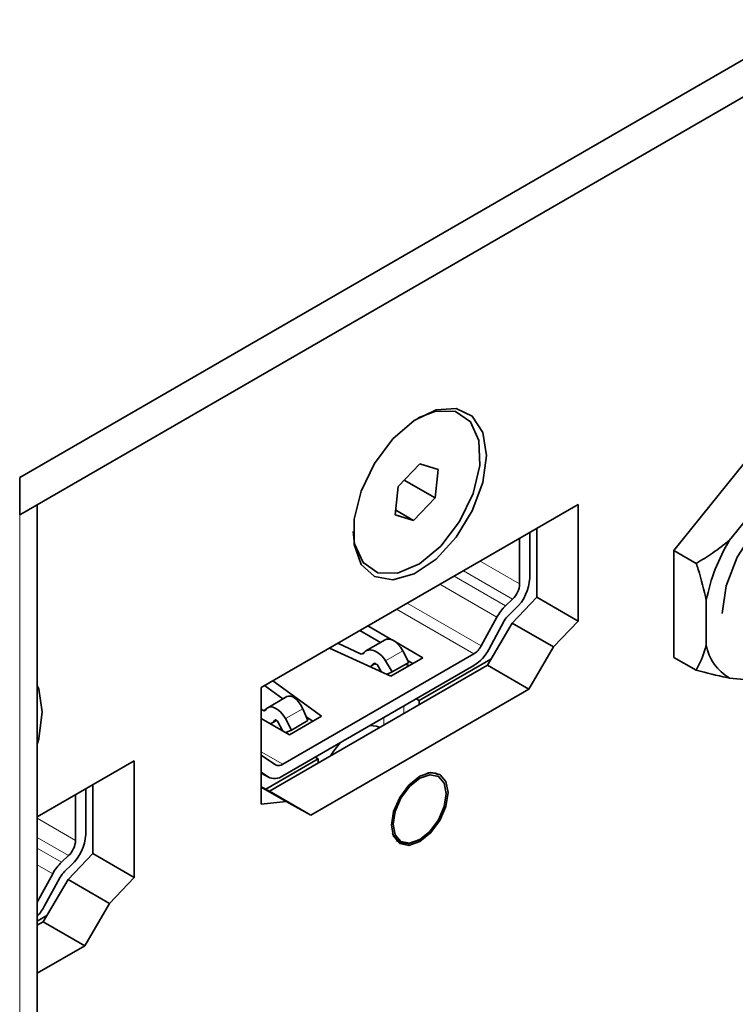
# Model space of a CAD drawing. Header units: millimetres. Extents: x 0 to 1118, y 0 to 864.
# Tile 201 of 256: x 330 to 336, y 705 to 713. Entities that reach past the tile are written whole.
import ezdxf

# ---------------------------------------------------------------- set-up
doc = ezdxf.new("R2010")
doc.units = ezdxf.units.MM

msp = doc.modelspace()

# ---------------------------------------------------------------- linework, layer by layer
at = {"color": 7, "linetype": 'Continuous', "lineweight": 35}
for p, q in [((378.6691, 737.5028), (329.8787, 709.3367)), ((378.6691, 737.1762), (329.8787, 709.0101)), ((336.3105, 709.5701), (335.6089, 708.6973)), ((333.3827, 709.4573), (333.1941, 709.2584)), ((333.5446, 709.407), (333.3827, 709.4573)), ((333.5177, 709.1579), (333.5446, 709.407)), ((329.8787, 709.3367), (329.8787, 709.0101)), ((333.1941, 709.2584), (333.1672, 709.0092)), ((333.247, 709.3142), (333.5177, 709.1579)), ((330.0325, 690.3827), (330.0325, 709.0988)), ((334.7701, 709.1008), (331.9947, 707.4986)), ((333.3291, 708.959), (333.5177, 709.1579)), ((334.7701, 708.0802), (334.7701, 709.1008)), ((336.3892, 709.1528), (336.0959, 708.788)), ((333.1672, 709.0092), (333.3291, 708.959)), ((333.1716, 709.0499), (333.3291, 708.959)), ((334.3459, 708.8559), (334.3459, 708.456)), ((334.4077, 708.2894), (334.4077, 708.8916)), ((334.2575, 708.405), (334.2575, 708.8049)), ((335.8034, 708.585), (335.6089, 708.6973)), ((335.6089, 708.6973), (335.6089, 707.7618)), ((334.1346, 708.2145), (334.1957, 708.272)), ((334.1912, 708.0623), (334.4077, 708.2894)), ((334.4077, 708.2894), (334.7701, 708.0802)), ((335.8918, 708.2618), (335.8918, 707.8707)), ((334.2223, 708.19), (334.1613, 708.1325)), ((333.9213, 707.8631), (334.0576, 708.1133)), ((333.9746, 707.6923), (334.1912, 708.0623)), ((334.1227, 708.0819), (333.9865, 707.8317)), ((334.1912, 708.0623), (334.5536, 707.8531)), ((334.5536, 707.8531), (334.7701, 708.0802)), ((333.0391, 707.8919), (332.8575, 707.9967)), ((332.927, 708.0369), (333.1379, 707.9151)), ((332.665, 707.8856), (332.8699, 707.7909)), ((333.0788, 707.9148), (332.9108, 707.8178)), ((333.1697, 707.8968), (333.4089, 707.7587)), ((332.1839, 706.8269), (333.8562, 707.7923)), ((333.1279, 707.5964), (332.5925, 707.8437)), ((332.8877, 707.7944), (332.8699, 707.7909)), ((333.2864, 707.7185), (333.234, 707.8187)), ((334.337, 707.4831), (334.5536, 707.8531)), ((332.9533, 707.6862), (332.9971, 707.7115)), ((333.009, 707.6992), (332.9764, 707.7096)), ((333.0833, 707.7316), (333.1414, 707.6348)), ((333.4089, 707.7587), (333.1279, 707.5964)), ((333.1414, 707.6348), (333.2864, 707.7185)), ((333.3205, 707.7076), (333.2798, 707.7312)), ((333.3771, 707.3831), (334.0062, 707.7462)), ((335.8034, 707.6496), (335.6089, 707.7618)), ((332.0654, 706.5902), (333.9746, 707.6923)), ((332.1839, 706.7249), (333.8562, 707.6903)), ((333.0488, 707.6329), (333.009, 707.6992)), ((333.1414, 707.6348), (333.0917, 707.6131)), ((333.9746, 707.6923), (334.337, 707.4831)), ((332.0948, 707.5564), (332.5233, 707.2474)), ((336.0959, 707.5803), (336.3892, 707.554)), ((331.9947, 707.4986), (331.9947, 706.478)), ((332.1838, 707.3981), (332.0223, 707.5146)), ((332.4278, 706.3809), (334.337, 707.4831)), ((332.2191, 707.4185), (332.0511, 707.3215)), ((333.3506, 707.3984), (333.3771, 707.3831)), ((333.3771, 707.3474), (333.3771, 707.3831)), ((331.9947, 707.3083), (332.0143, 707.297)), ((332.4037, 707.2089), (332.3571, 707.3124)), ((332.2422, 707.0851), (331.9947, 707.228)), ((332.0893, 707.1875), (332.1288, 707.2102)), ((332.179, 707.1216), (332.1395, 707.1972)), ((332.2063, 707.2254), (332.2587, 707.1253)), ((332.5233, 707.2474), (332.2422, 707.0851)), ((332.2587, 707.1253), (332.4037, 707.2089)), ((332.4447, 707.202), (332.3886, 707.2425)), ((332.2587, 707.1253), (332.209, 707.1043)), ((330.881, 706.8557), (330.0325, 706.3658)), ((330.881, 705.835), (330.881, 706.8557)), ((331.9947, 706.907), (332.1187, 706.8224)), ((332.0339, 706.6076), (332.4932, 706.8728)), ((332.4932, 706.8728), (332.4667, 706.8881)), ((332.4932, 706.8371), (332.4932, 706.8728)), ((332.0536, 706.7158), (331.9947, 706.756)), ((331.9947, 706.7495), (332.0589, 706.7125)), ((333.5466, 706.7343), (333.5168, 706.7523)), ((330.4568, 706.6108), (330.4568, 706.2109)), ((330.5186, 706.0442), (330.5186, 706.6465)), ((331.9947, 706.6293), (332.0654, 706.5902)), ((331.9947, 706.6259), (332.2113, 706.5009)), ((332.0654, 706.5902), (332.4278, 706.3809)), ((330.3684, 706.1599), (330.3684, 706.5598)), ((331.9947, 706.478), (332.2113, 706.5009)), ((332.2113, 706.5009), (332.4278, 706.3809)), ((333.6152, 706.5792), (333.615, 706.5691)), ((333.1746, 706.1596), (333.2051, 706.1428)), ((330.2455, 705.9694), (330.3066, 706.0269)), ((330.3021, 705.8172), (330.5186, 706.0442)), ((330.5186, 706.0442), (330.881, 705.835)), ((330.3332, 705.9449), (330.2722, 705.8874)), ((330.0325, 705.6183), (330.1685, 705.8682)), ((330.0855, 705.4472), (330.3021, 705.8172)), ((330.2336, 705.8368), (330.0974, 705.5866)), ((330.3021, 705.8172), (330.6645, 705.608)), ((330.6645, 705.608), (330.881, 705.835)), ((330.4479, 705.238), (330.6645, 705.608)), ((330.0325, 705.4523), (330.1171, 705.5011)), ((330.0325, 705.4166), (330.0855, 705.4472)), ((330.0855, 705.4472), (330.4479, 705.238)), ((330.0325, 704.9981), (330.4479, 705.238))]:
    msp.add_line(p, q, dxfattribs=at)
at = {"color": 7, "linetype": 'Continuous', "lineweight": 18}
for p, q in [((329.8787, 690.1684), (329.8787, 709.0101)), ((333.9111, 708.6049), (334.2575, 708.405)), ((334.1957, 708.272), (333.765, 708.5206)), ((334.0576, 708.1133), (333.5585, 708.4014)), ((333.6847, 708.4742), (334.1346, 708.2145)), ((333.2737, 708.237), (333.9213, 707.8631)), ((333.8562, 707.7923), (333.1798, 708.1828)), ((332.8699, 707.7909), (332.8963, 707.8061)), ((333.0833, 707.7316), (333.234, 707.8187)), ((332.9857, 707.715), (332.9764, 707.7096)), ((332.0143, 707.297), (332.038, 707.3106)), ((332.2063, 707.2254), (332.3571, 707.3124)), ((333.2445, 707.2708), (333.2445, 707.3372)), ((332.1185, 707.2144), (332.1101, 707.2096)), ((333.0678, 707.1688), (333.0678, 707.2351)), ((331.9947, 706.9361), (332.1839, 706.8269)), ((332.0536, 706.7158), (331.9947, 706.7498)), ((330.0325, 706.3538), (330.3684, 706.1599)), ((330.3066, 706.0269), (330.0325, 706.1851)), ((330.0325, 706.0924), (330.2455, 705.9694)), ((330.1685, 705.8682), (330.0325, 705.9467))]:
    msp.add_line(p, q, dxfattribs=at)
at = {"color": 7, "linetype": 'Continuous', "lineweight": 35, "flags": 128}
for points in [[(333.3689, 709.8585), (333.5238, 709.9182), (333.6953, 709.9138), (333.8258, 709.8244), (333.8997, 709.6606), (333.9079, 709.4423), (333.8496, 709.1957), (333.7317, 708.9506), (333.5685, 708.7366), (333.3797, 708.5794), (333.188, 708.4981), (333.0165, 708.5024), (332.886, 708.5918), (332.8121, 708.7556), (332.7994, 708.8648)], [(333.9658, 709.5296), (333.9342, 709.7301), (333.8428, 709.8723), (333.7015, 709.941), (333.5256, 709.9285), (333.3342, 709.8364), (333.1481, 709.6744), (332.9873, 709.4604), (332.8694, 709.2173), (332.807, 708.9715), (332.807, 708.7498), (332.8694, 708.576), (332.9873, 708.4691), (333.1481, 708.4406), (333.3342, 708.4937), (333.5256, 708.6225), (333.7015, 708.8131), (333.8428, 709.0448), (333.9342, 709.2926), (333.9658, 709.5296)], [(337.0258, 709.1341), (337.0233, 709.1361), (336.874, 709.1946), (336.6908, 709.1658), (336.4959, 709.0533), (336.3127, 708.8706), (336.1634, 708.6397), (336.0659, 708.3885), (336.0321, 708.1473), (336.0321, 708.1452)], [(333.234, 707.8187), (333.2145, 707.8502), (333.1913, 707.8778), (333.1658, 707.8996), (333.1395, 707.9145), (333.1141, 707.9214), (333.0912, 707.9199), (333.0788, 707.9148)], [(333.2938, 707.6922), (333.2727, 707.696), (333.2559, 707.7009)], [(330.0767, 707.2845), (330.0451, 707.485), (330.0325, 707.5162)], [(330.0325, 707.0017), (330.0451, 707.0475), (330.0767, 707.2845)], [(332.0303, 707.2994), (332.0444, 707.3168), (332.0635, 707.3266), (332.0864, 707.3281), (332.1118, 707.3212), (332.1381, 707.3064), (332.1636, 707.2845), (332.1868, 707.257), (332.2063, 707.2254)], [(332.1395, 707.1972), (332.1362, 707.2025), (332.1324, 707.2071), (332.1281, 707.2107), (332.1237, 707.2132), (332.1195, 707.2143), (332.1157, 707.2141), (332.1125, 707.2125), (332.1101, 707.2096)], [(332.9467, 707.1652), (333.004, 707.1591), (333.0319, 707.1481)], [(332.6015, 706.8996), (332.6294, 706.9429), (332.6868, 707.0152)], [(333.1349, 706.2919), (333.1538, 706.4121), (333.2074, 706.5358), (333.2877, 706.6441), (333.3824, 706.7205), (333.4771, 706.7535), (333.5574, 706.7379), (333.6111, 706.6761), (333.6299, 706.5776), (333.6111, 706.4574), (333.5574, 706.3337), (333.4771, 706.2254), (333.3824, 706.149), (333.2877, 706.116), (333.2074, 706.1316), (333.1538, 706.1934), (333.1349, 706.2919)], [(333.1498, 706.3005), (333.1675, 706.2079), (333.2179, 706.1498), (333.2934, 706.1352), (333.3824, 706.1661), (333.4714, 706.238), (333.5469, 706.3398), (333.5973, 706.456), (333.615, 706.569), (333.5973, 706.6616), (333.5469, 706.7197), (333.4714, 706.7343), (333.3824, 706.7034), (333.2934, 706.6315), (333.2179, 706.5297), (333.1675, 706.4135), (333.1498, 706.3005)], [(333.3824, 706.1661), (333.3737, 706.1609), (333.2813, 706.1288), (333.203, 706.144), (333.1506, 706.2043), (333.1427, 706.2253)]]:
    msp.add_lwpolyline(points, dxfattribs=at)
at = {"color": 7, "linetype": 'Continuous', "lineweight": 35}
for centre, radius, start, end in [((337.4858, 707.946), 1.625, 148.79415, 168.79449), ((334.0619, 708.415), 0.1958, 313.09337, 357.07833), ((333.9548, 708.476), 0.3916, 313.09337, 357.07833), ((334.4163, 707.9201), 0.4075, 133.72884, 151.69134), ((334.3021, 707.9853), 0.2037, 133.72884, 151.69134), ((333.7591, 707.9471), 0.1827, 302.08562, 332.5976), ((333.6621, 707.9999), 0.3654, 302.08562, 332.5976), ((336.3076, 707.946), 0.4226, 190.2613, 239.94004), ((332.0212, 707.3052), 0.0107, 229.90415, 327.49888), ((332.063, 707.2333), 0.0528, 282.83661, 333.27614), ((332.1477, 706.8762), 0.0611, 241.68205, 306.24709), ((332.1116, 706.8235), 0.1223, 241.68205, 306.24709), ((333.4797, 706.6159), 0.136, 60.53536, 105.22923), ((330.1728, 706.1699), 0.1958, 313.09337, 357.07833), ((330.0657, 706.2309), 0.3916, 313.09337, 357.07833), ((330.5272, 705.6749), 0.4075, 133.72884, 151.69134), ((330.413, 705.7402), 0.2037, 133.72884, 151.69134), ((329.7352, 705.782), 0.4116, 316.24499, 331.65259)]:
    msp.add_arc(centre, radius, start, end, dxfattribs=at)
for centre, major_axis, ratio, start_param, end_param in [((332.9941, 707.6927), (-0.0888, 0.1215), 0.636984, 4.571266, 6.556931), ((332.8699, 707.8113), (-0.0888, 0.1215), 0.636984, 3.072769, 3.415338), ((332.2858, 707.2838), (-0.0637, 0.1363), 0.510533, 4.684342, 6.327438)]:
    msp.add_ellipse(centre, major_axis=major_axis, ratio=ratio, start_param=start_param, end_param=end_param, dxfattribs=at)
for points, knots in [([(336.0959, 708.788), (336.0467, 708.7487), (335.9536, 708.6745), (335.8515, 708.6137), (335.8034, 708.585)], [0, 0, 0, 0, 0.529258, 1, 1, 1, 1]), ([(335.8034, 708.585), (335.8094, 708.5674), (335.8466, 708.4589), (335.8712, 708.3516), (335.8918, 708.2618)], [0, 0, 0, 0, 0.16266, 1, 1, 1, 1]), ([(335.8918, 707.8707), (335.8897, 707.8624), (335.8698, 707.7796), (335.8348, 707.7111), (335.8034, 707.6496)], [0, 0, 0, 0, 0.101181, 1, 1, 1, 1]), ([(335.8034, 707.6496), (335.8952, 707.6259), (335.9967, 707.5998), (336.0873, 707.582), (336.0959, 707.5803)], [0, 0, 0, 0, 0.904788, 1, 1, 1, 1])]:
    msp.add_open_spline(points, degree=3, knots=knots, dxfattribs=at)

doc.saveas('drawing.dxf')
